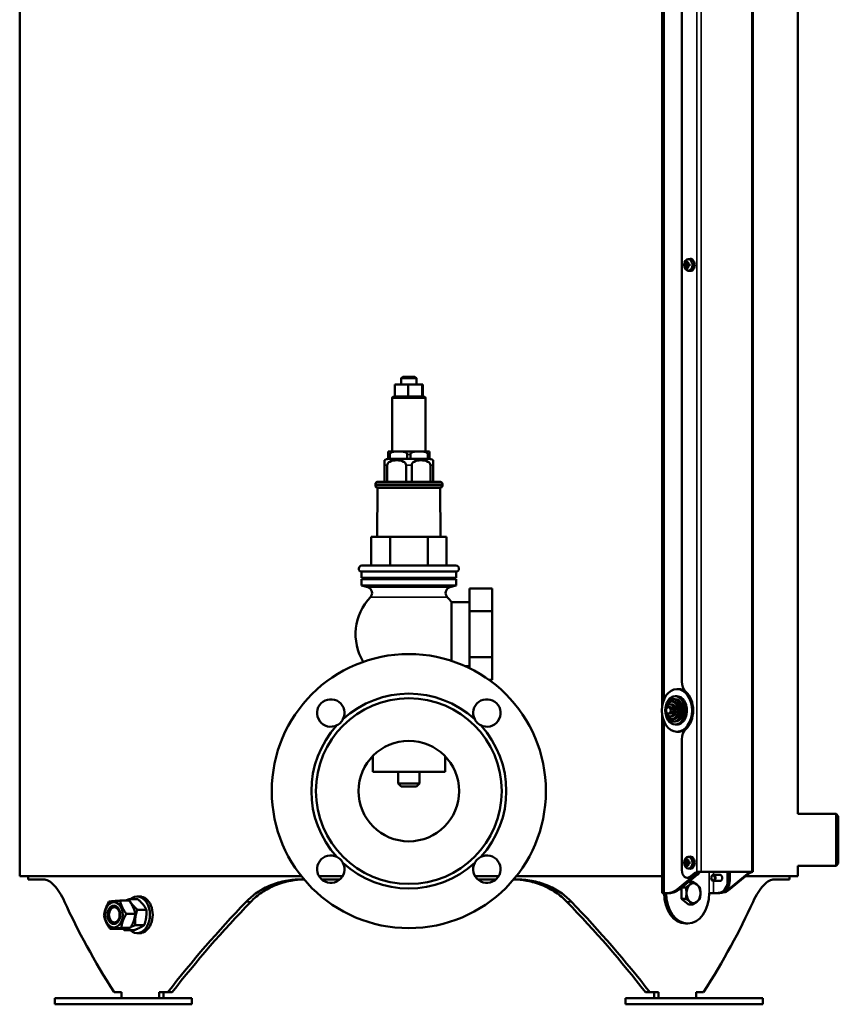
# Model space of a CAD drawing. Header units: millimetres. Extents: x -1845 to 7573, y -1484 to 1950.
# Tile 35 of 41: x 7036 to 7573, y -498 to 149. Entities that reach past the tile are written whole.
import ezdxf

# ---------------------------------------------------------------- set-up
doc = ezdxf.new("R2010")
doc.units = ezdxf.units.MM
doc.layers.add('Видимые тонкие (ГОСТ)', color=7, linetype='Continuous', lineweight=35)
doc.layers.add('Видимый контур (ГОСТ)', color=7, linetype='Continuous', lineweight=50)

msp = doc.modelspace()

# ---------------------------------------------------------------- linework, layer by layer
at = {"layer": 'Видимые тонкие (ГОСТ)'}
for p, q in [((7480.5, -410.99), (7480.5, 480.17)), ((7483.33, -410.79), (7483.33, 480.17)), ((7516.56, 480.17), (7516.56, -410.79)), ((7458.93, 471.17), (7458.93, -297.62)), ((7302.33, -99.78), (7280.39, -99.78)), ((7278.95, -136.75), (7277.86, -136.75)), ((7292.45, -136.75), (7290.27, -136.75)), ((7304.86, -136.75), (7303.77, -136.75)), ((7277.22, -143.75), (7275.36, -143.75)), ((7293.22, -143.75), (7289.5, -143.75)), ((7307.36, -143.75), (7305.5, -143.75)), ((7313.36, -156.25), (7269.36, -156.25)), ((7269.36, -157.21), (7313.36, -157.21)), ((7264.37, -223.93), (7318.35, -223.93)), ((7266.11, -230.54), (7316.61, -230.54)), ((7458.93, -312.04), (7458.93, -424.83)), ((7479.08, -412.13), (7478.38, -412.13)), ((7479.44, -412.7), (7480.85, -412.7)), ((7488.63, -410.84), (7488.63, -424.83)), ((7491.46, -410.84), (7491.46, -412.83)), ((7514.44, -412.13), (7513.73, -412.13)), ((7515.85, -410.99), (7515.85, -410.84)), ((7476.61, -414.15), (7475.9, -414.15)), ((7491.46, -416.83), (7491.46, -424.83)), ((7502.06, -416.59), (7500.65, -416.59)), ((7469.28, -422.15), (7467.87, -422.15)), ((7496.11, -424.44), (7497.52, -424.44)), ((7501, -423.1), (7500.3, -423.1)), ((7184.59, -430.47), (7187.59, -430.47)), ((7395.1, -430.47), (7398.11, -430.47))]:
    msp.add_line(p, q, dxfattribs=at)
at = {"layer": 'Видимый контур (ГОСТ)'}
for p, q in [((7035.85, -413.61), (7035.85, 583.39)), ((7517.15, -410.8), (7517.15, 480.17)), ((7546.85, -372.83), (7546.85, 480.17)), ((7470.6, -285.8), (7470.6, 472.17)), ((7457.76, -301.75), (7457.76, 471.17)), ((7472.76, -11.64), (7473.24, -11.64)), ((7473.51, -11.95), (7473.03, -11.95)), ((7473.03, -12.71), (7473.51, -12.71)), ((7473.51, -11.95), (7474.76, -11.95)), ((7474.76, -12.71), (7473.51, -12.71)), ((7474.52, -11.29), (7473.97, -11.29)), ((7474.59, -10.77), (7474.13, -10.39)), ((7474.6, -8.52), (7476.01, -8.34)), ((7474.76, -11.95), (7474.92, -11.87)), ((7474.76, -12.71), (7474.92, -12.79)), ((7474.88, -11.64), (7475.7, -11.64)), ((7475.69, -11.95), (7474.98, -11.95)), ((7474.98, -12.71), (7475.69, -12.71)), ((7475, -11.95), (7475, -12.71)), ((7473.24, -13.02), (7472.76, -13.02)), ((7473.97, -13.37), (7474.52, -13.37)), ((7474.13, -14.27), (7474.59, -13.89)), ((7474.6, -16.14), (7476.01, -16.31)), ((7475.7, -13.02), (7474.88, -13.02)), ((7287.39, -85.78), (7286.39, -86.78)), ((7296.33, -86.78), (7286.39, -86.78)), ((7286.39, -90.78), (7286.39, -86.78)), ((7287.39, -85.78), (7295.33, -85.78)), ((7295.33, -85.78), (7296.33, -86.78)), ((7296.33, -90.78), (7296.33, -86.78)), ((7282.18, -90.78), (7290.99, -90.78)), ((7282.18, -98.87), (7282.18, -90.78)), ((7290.99, -90.78), (7300.17, -90.78)), ((7290.99, -98.87), (7290.99, -90.78)), ((7300.17, -90.78), (7300.54, -90.78)), ((7300.17, -98.87), (7300.17, -90.78)), ((7300.54, -98.78), (7300.54, -90.78)), ((7280.39, -99.78), (7280.39, -134.75)), ((7281.39, -98.78), (7282.18, -98.78)), ((7282.94, -98.78), (7290.22, -98.78)), ((7291.78, -98.78), (7299.37, -98.78)), ((7300.2, -98.78), (7301.33, -98.78)), ((7302.33, -99.78), (7302.33, -134.75)), ((7277.86, -134.81), (7277.86, -136.75)), ((7278.36, -134.75), (7304.36, -134.75)), ((7304.86, -136.75), (7304.86, -134.81)), ((7275.36, -140.62), (7275.36, -143.75)), ((7277.86, -136.75), (7277.86, -139.75)), ((7277.86, -139.75), (7278.95, -139.75)), ((7278.95, -139.75), (7278.95, -136.75)), ((7284.61, -139.75), (7278.95, -139.75)), ((7290.27, -139.75), (7284.61, -139.75)), ((7290.27, -136.75), (7290.27, -139.75)), ((7290.27, -139.75), (7292.45, -139.75)), ((7292.45, -139.75), (7292.45, -136.75)), ((7298.11, -139.75), (7292.45, -139.75)), ((7303.77, -139.75), (7298.11, -139.75)), ((7303.77, -136.75), (7303.77, -139.75)), ((7303.77, -139.75), (7304.86, -139.75)), ((7304.86, -139.75), (7304.86, -136.75)), ((7307.36, -143.75), (7307.36, -140.62)), ((7275.36, -143.75), (7275.36, -154.75)), ((7277.22, -154.75), (7277.22, -143.75)), ((7289.5, -143.75), (7289.5, -154.75)), ((7293.22, -154.75), (7293.22, -143.75)), ((7305.5, -143.75), (7305.5, -154.75)), ((7307.36, -154.75), (7307.36, -143.75)), ((7270.86, -154.75), (7311.86, -154.75)), ((7269.36, -156.25), (7269.36, -157.21)), ((7270.86, -158.71), (7270.55, -190.78)), ((7311.86, -158.71), (7270.86, -158.71)), ((7311.86, -158.71), (7312.17, -190.78)), ((7313.36, -156.25), (7313.36, -157.21)), ((7266.53, -209.75), (7266.53, -190.78)), ((7266.53, -190.78), (7279.05, -190.78)), ((7279.05, -209.75), (7279.05, -190.78)), ((7279.05, -190.78), (7303.88, -190.78)), ((7303.88, -209.75), (7303.88, -190.78)), ((7303.88, -190.78), (7316.18, -190.78)), ((7316.18, -209.75), (7316.18, -190.78)), ((7260.47, -209.75), (7322.25, -209.75)), ((7260.36, -213.74), (7322.36, -213.74)), ((7260.36, -213.74), (7260.36, -217.74)), ((7260.36, -217.74), (7322.36, -217.74)), ((7260.36, -218.74), (7322.36, -218.74)), ((7260.36, -218.74), (7260.36, -222.74)), ((7261.86, -217.74), (7261.86, -218.74)), ((7320.86, -217.74), (7320.86, -218.74)), ((7322.36, -213.74), (7322.36, -217.74)), ((7322.36, -218.74), (7322.36, -222.74)), ((7260.36, -222.74), (7322.36, -222.74)), ((7264.37, -223.93), (7260.36, -222.74)), ((7318.35, -223.93), (7322.36, -222.74)), ((7331.13, -239.77), (7331.13, -224.76)), ((7331.13, -224.76), (7346.13, -224.76)), ((7346.13, -224.76), (7346.13, -239.77)), ((7319.36, -233.78), (7319.36, -272.3)), ((7319.36, -233.78), (7331.13, -233.78)), ((7331.13, -269.79), (7331.13, -239.77)), ((7331.13, -239.77), (7346.13, -239.77)), ((7346.13, -239.77), (7346.13, -269.79)), ((7331.13, -277.09), (7331.13, -269.79)), ((7331.13, -269.79), (7346.13, -269.79)), ((7346.13, -269.79), (7346.13, -284.8)), ((7328.34, -275.78), (7331.13, -275.78)), ((7343.96, -284.8), (7346.13, -284.8)), ((7468.83, -290.83), (7467.42, -290.83)), ((7467.42, -295.53), (7466.28, -295.53)), ((7462.89, -302.67), (7461.76, -302.67)), ((7464.02, -300.91), (7462.89, -300.91)), ((7465.15, -299.11), (7464.02, -299.11)), ((7466.28, -297.44), (7465.15, -297.44)), ((7457.76, -424.83), (7457.76, -307.91)), ((7462.89, -306.99), (7461.76, -306.99)), ((7464.02, -308.75), (7462.89, -308.75)), ((7465.15, -310.55), (7464.02, -310.55)), ((7466.28, -312.22), (7465.15, -312.22)), ((7467.42, -314.12), (7466.28, -314.12)), ((7468.83, -318.83), (7467.42, -318.83)), ((7470.6, -409.82), (7470.6, -323.86)), ((7267.61, -334.92), (7267.61, -345.28)), ((7315.11, -334.92), (7315.11, -345.28)), ((7267.61, -345.28), (7315.11, -345.28)), ((7284.36, -352.78), (7284.36, -345.28)), ((7298.36, -352.78), (7298.36, -345.28)), ((7284.36, -352.78), (7298.36, -352.78)), ((7286.36, -354.78), (7284.36, -352.78)), ((7296.36, -354.78), (7286.36, -354.78)), ((7296.36, -354.78), (7298.36, -352.78)), ((7546.85, -372.83), (7571.85, -372.83)), ((7571.85, -406.83), (7571.85, -372.83)), ((7573.35, -374.33), (7571.85, -372.83)), ((7573.35, -374.33), (7573.35, -405.33)), ((7472.76, -404.14), (7473.24, -404.14)), ((7473.24, -405.52), (7472.76, -405.52)), ((7473.51, -404.45), (7473.03, -404.45)), ((7473.03, -405.21), (7473.51, -405.21)), ((7473.51, -404.45), (7474.76, -404.45)), ((7474.76, -405.21), (7473.51, -405.21)), ((7474.52, -403.79), (7473.97, -403.79)), ((7473.97, -405.87), (7474.52, -405.87)), ((7474.59, -403.27), (7474.13, -402.89)), ((7474.13, -406.77), (7474.59, -406.39)), ((7474.6, -401.02), (7476.01, -400.84)), ((7474.76, -404.45), (7474.92, -404.37)), ((7474.76, -405.21), (7474.92, -405.29)), ((7474.88, -404.14), (7475.7, -404.14)), ((7475.7, -405.52), (7474.88, -405.52)), ((7475.69, -404.45), (7474.98, -404.45)), ((7474.98, -405.21), (7475.69, -405.21)), ((7475, -404.45), (7475, -405.21)), ((7546.85, -406.83), (7571.85, -406.83)), ((7546.85, -413.61), (7546.85, -406.83)), ((7573.35, -405.33), (7571.85, -406.83)), ((7035.85, -413.61), (7220.73, -413.61)), ((7041.35, -413.61), (7041.35, -415.83)), ((7232.31, -413.61), (7247.88, -413.61)), ((7334.84, -413.61), (7350.41, -413.61)), ((7361.99, -413.61), (7457.76, -413.61)), ((7467.87, -422.15), (7479.44, -412.7)), ((7480.85, -412.7), (7469.28, -422.15)), ((7474.6, -408.64), (7476.01, -408.81)), ((7475.9, -414.15), (7478.38, -412.13)), ((7479.08, -412.13), (7476.61, -414.15)), ((7515.85, -410.84), (7482.62, -410.84)), ((7483.33, -410.79), (7516.56, -410.79)), ((7495.7, -412.83), (7491.35, -412.83)), ((7500.3, -423.1), (7513.73, -412.13)), ((7500.65, -416.59), (7500.65, -410.84)), ((7514.44, -412.13), (7501, -423.1)), ((7502.06, -416.59), (7502.06, -410.84)), ((7512.62, -413.61), (7546.85, -413.61)), ((7541.35, -415.83), (7541.35, -413.61)), ((7051.51, -415.83), (7041.35, -415.83)), ((7222.54, -415.83), (7220.8, -415.83)), ((7246.06, -415.83), (7234.12, -415.83)), ((7348.59, -415.83), (7336.65, -415.83)), ((7361.89, -415.83), (7360.18, -415.83)), ((7474.84, -414.82), (7474.13, -414.82)), ((7475.19, -417.32), (7477.82, -417.32)), ((7495.7, -416.83), (7491.35, -416.83)), ((7541.35, -415.83), (7531.19, -415.83)), ((7457.76, -424.83), (7458.93, -424.83)), ((7460.8, -424.83), (7458.93, -424.83)), ((7460.35, -424.84), (7458.93, -424.84)), ((7458.94, -424.84), (7458.94, -424.83)), ((7460.35, -424.83), (7460.35, -424.84)), ((7460.35, -424.84), (7460.35, -424.84)), ((7460.8, -424.83), (7462.21, -424.83)), ((7470.32, -428.58), (7470.32, -421.31)), ((7470.6, -421.08), (7473.23, -421.08)), ((7488.62, -424.84), (7488.62, -424.83)), ((7488.62, -424.83), (7488.63, -424.83)), ((7488.63, -424.84), (7488.62, -424.84)), ((7491.46, -424.83), (7488.63, -424.83)), ((7493.33, -424.83), (7491.46, -424.83)), ((7493.33, -424.83), (7494.74, -424.83)), ((7101.78, -429.75), (7107.7, -429.75)), ((7107.58, -428.87), (7113.5, -428.87)), ((7112.92, -427.06), (7114.69, -427.06)), ((7114.69, -427.06), (7115.9, -427.06)), ((7470.32, -428.58), (7473.23, -428.58)), ((7474.91, -432.33), (7470.32, -428.58)), ((7474.91, -432.33), (7477.82, -432.33)), ((7105.84, -438.41), (7111.77, -438.41)), ((7113.1, -435.72), (7119.03, -435.72)), ((7111.66, -445.91), (7117.59, -445.91)), ((7474.49, -444.83), (7473.07, -444.83)), ((7095.23, -448.36), (7101.16, -448.36)), ((7102.56, -447.72), (7108.49, -447.72)), ((7104.7, -449.25), (7110.63, -449.25)), ((7112.92, -451.06), (7114.69, -451.06)), ((7114.69, -451.06), (7115.9, -451.06)), ((7097.78, -489.83), (7102.63, -489.83)), ((7102.63, -489.83), (7102.63, -493.81)), ((7127.38, -489.83), (7127.38, -493.81)), ((7127.38, -489.83), (7133.13, -489.83)), ((7130.21, -489.83), (7130.21, -493.81)), ((7135.98, -489.83), (7133.13, -489.83)), ((7449.56, -489.83), (7446.72, -489.83)), ((7449.56, -489.83), (7455.32, -489.83)), ((7452.48, -489.83), (7452.48, -493.81)), ((7455.32, -489.83), (7455.32, -493.81)), ((7480.06, -489.83), (7480.06, -493.81)), ((7480.06, -489.83), (7484.91, -489.83)), ((7148.98, -493.83), (7058.98, -493.83)), ((7058.98, -497.83), (7058.98, -493.83)), ((7127.38, -493.81), (7102.63, -493.81)), ((7127.38, -493.81), (7130.21, -493.81)), ((7148.98, -497.83), (7148.98, -493.83)), ((7523.72, -493.83), (7433.72, -493.83)), ((7433.72, -497.83), (7433.72, -493.83)), ((7452.48, -493.81), (7455.32, -493.81)), ((7480.06, -493.81), (7455.32, -493.81)), ((7523.72, -497.83), (7523.72, -493.83)), ((7148.98, -497.83), (7058.98, -497.83)), ((7523.72, -497.83), (7433.72, -497.83))]:
    msp.add_line(p, q, dxfattribs=at)
for radius in [90, 61, 33]:
    msp.add_circle((7291.36, -357.83), radius, dxfattribs=at)
for centre, radius, start, end in [((7281.39, -99.78), 1, 90, 180), ((7301.33, -99.78), 1, 0, 90), ((7278.36, -136.75), 2, 90, 104.47751), ((7304.36, -136.75), 2, 75.52249, 90), ((7277.86, -143.75), 4, 90, 128.68219), ((7304.86, -143.75), 4, 51.31781, 90), ((7270.86, -156.25), 1.5, 90, 180), ((7311.86, -156.25), 1.5, 0, 90), ((7270.86, -157.21), 1.5, 180, 270), ((7311.86, -157.21), 1.5, 270, 0), ((7260.47, -211.75), 2, 90, 266.86446), ((7322.25, -211.75), 2, 273.13554, 90), ((7263.23, -227.77), 4, 316.16349, 73.46808), ((7319.49, -227.77), 4, 106.53192, 223.83651), ((7291.36, -254.78), 35, 136.16349, 211.26981), ((7291.36, -254.78), 35, 36.8699, 43.83651), ((7291.36, -357.83), 64, 47.48829, 132.51171), ((7240.09, -306.56), 9, 332.98277, 297.01723), ((7342.62, -306.56), 9, 242.98277, 207.01723), ((7291.36, -357.83), 64, 137.48829, 222.51171), ((7291.36, -357.83), 64, 317.48829, 42.51171), ((7240.09, -409.09), 9, 62.98277, 27.01723), ((7342.62, -409.09), 9, 152.98277, 117.01723), ((7291.36, -357.83), 64, 227.48829, 312.51171)]:
    msp.add_arc(centre, radius, start, end, dxfattribs=at)
for centre, major_axis in [((7474.84, -12.33), (0, -3.83)), ((7467.42, -304.83), (0, 14)), ((7466.28, -304.83), (0, 9.29)), ((7465.15, -304.83), (0, 7.39)), ((7464.02, -304.83), (0, 5.72)), ((7462.89, -304.83), (0, 3.92)), ((7461.76, -304.83), (0, 2.16)), ((7474.84, -404.83), (0, -3.83)), ((7491.35, -414.83), (0, -2)), ((7491.1, -414.83), (0, -1.65)), ((7097.65, -439.06), (0, -8.3)), ((7097.65, -439.06), (0, 6)), ((7098.04, -439.06), (0, -5.05))]:
    msp.add_ellipse(centre, major_axis=major_axis, ratio=0.707107, dxfattribs=at)
for centre, major_axis, ratio, start_param, end_param in [((7478.86, -12.33), (0, -6.36), 0.965843, 4.603833, 4.820944), ((7477.88, -11.4), (-5.18, -3.66), 0.5, 5.275147, 5.380591), ((7478.03, -11.62), (4.97, 3.52), 0.5, 2.110719, 2.261833), ((7509.17, 32.42), (-34.68, -46.61), 0.180255, 6.078068, 6.078286), ((7478.03, -13.04), (-4.97, 3.52), 0.5, 0.87976, 1.030873), ((7478.05, -12.33), (0, -6.44), 0.707107, 4.383582, 4.531062), ((7478.1, -13.41), (-5.89, 2.4), 0.353357, 5.460814, 5.677925), ((7478.27, -12.33), (0, 6.16), 0.707107, 1.250993, 1.401055), ((7478.81, -12.33), (0, -6.16), 0.707107, 4.392586, 4.542647), ((7479.04, -11.62), (4.97, -3.52), 0.5, 4.021352, 4.172466), ((7510.18, -55.66), (-34.68, 46.61), 0.180255, 0.204899, 0.205117), ((7479.04, -13.04), (-4.97, -3.52), 0.5, 5.252312, 5.403426), ((7479.02, -12.33), (0, 6.44), 0.707107, 1.24199, 1.389469), ((7479.19, -11.4), (-5.18, 3.66), 0.5, 0.902595, 1.008038), ((7447.9, -57.08), (34.68, 46.61), 0.180255, 0.471526, 0.471744), ((7477.33, -12.33), (0, 6.36), 0.259129, 1.462241, 1.679352), ((7476.25, -12.33), (0, 4), 0.707107, 3.053992, 6.370786), ((7477.88, -13.25), (5.18, -3.66), 0.5, 4.044187, 4.149631), ((7478.05, -12.33), (0, -6.44), 0.707107, 4.893716, 5.041196), ((7478.1, -11.25), (5.89, 2.4), 0.353357, 3.746853, 3.963964), ((7478.27, -12.33), (0, 6.16), 0.707107, 1.740538, 1.890599), ((7446.89, 31), (34.68, -46.61), 0.180255, 5.811441, 5.811659), ((7478.81, -12.33), (0, -6.16), 0.707107, 4.882131, 5.032192), ((7479.19, -13.25), (5.18, 3.66), 0.5, 2.133554, 2.238998), ((7479.02, -12.33), (0, 6.44), 0.707107, 1.752124, 1.899603), ((7468.83, -304.83), (0, 14), 0.707107, 5.895728, 6.283185), ((7476.25, -285.8), (0, 8), 0.707107, 1.570796, 2.579056), ((7467.42, -304.83), (0, -9.29), 0.707107, 0, 3.141593), ((7467.77, -304.83), (0, -14.5), 0.707107, 0.562536, 2.579056), ((7462.89, -304.83), (0, -2.16), 0.707107, 0, 3.141593), ((7464.02, -304.83), (0, -3.92), 0.707107, 0, 3.141593), ((7465.15, -304.83), (0, -5.72), 0.707107, 0, 3.141593), ((7466.28, -304.83), (0, -7.39), 0.707107, 0, 3.141593), ((7468.83, -304.83), (0, -14), 0.707107, 0, 0.387458), ((7476.25, -323.86), (0, 8), 0.707107, 0.562536, 1.570796), ((7476.25, -404.83), (0, 4), 0.707107, 3.053992, 6.370786), ((7478.86, -404.83), (0, -6.36), 0.965843, 4.603833, 4.820944), ((7477.88, -403.9), (-5.18, -3.66), 0.5, 5.275147, 5.380591), ((7477.88, -405.75), (5.18, -3.66), 0.5, 4.044187, 4.149631), ((7478.03, -404.12), (4.97, 3.52), 0.5, 2.110719, 2.261833), ((7509.17, -360.08), (-34.68, -46.61), 0.180255, 6.078068, 6.078286), ((7478.03, -405.54), (-4.97, 3.52), 0.5, 0.87976, 1.030873), ((7478.05, -404.83), (0, -6.44), 0.707107, 4.383582, 4.531062), ((7478.05, -404.83), (0, -6.44), 0.707107, 4.893716, 5.041196), ((7478.1, -405.91), (-5.89, 2.4), 0.353357, 5.460814, 5.677925), ((7478.1, -403.75), (5.89, 2.4), 0.353357, 3.746853, 3.963964), ((7478.27, -404.83), (0, 6.16), 0.707107, 1.250993, 1.401055), ((7478.27, -404.83), (0, 6.16), 0.707107, 1.740538, 1.890599), ((7446.89, -361.5), (34.68, -46.61), 0.180255, 5.811441, 5.811659), ((7478.81, -404.83), (0, -6.16), 0.707107, 4.392586, 4.542647), ((7479.04, -404.12), (4.97, -3.52), 0.5, 4.021352, 4.172466), ((7510.18, -448.16), (-34.68, 46.61), 0.180255, 0.204899, 0.205117), ((7479.04, -405.54), (-4.97, -3.52), 0.5, 5.252312, 5.403426), ((7478.81, -404.83), (0, -6.16), 0.707107, 4.882131, 5.032192), ((7479.02, -404.83), (0, 6.44), 0.707107, 1.24199, 1.389469), ((7479.19, -403.9), (-5.18, 3.66), 0.5, 0.902595, 1.008038), ((7479.19, -405.75), (5.18, 3.66), 0.5, 2.133554, 2.238998), ((7479.02, -404.83), (0, 6.44), 0.707107, 1.752124, 1.899603), ((7447.9, -449.58), (34.68, 46.61), 0.180255, 0.471526, 0.471744), ((7477.33, -404.83), (0, 6.36), 0.259129, 1.462241, 1.679352), ((7474.13, -409.82), (0, -5), 0.707107, 4.712389, 6.806784), ((7481.91, -420.79), (0, 10), 0.707107, 0.201358, 0.523599), ((7482.62, -420.79), (0, 10), 0.707107, 0.201358, 0.523599), ((7476.61, -405.78), (0, -8), 0.707107, 0.523599, 0.839975), ((7478.02, -405.78), (0, 8), 0.707107, 3.665191, 4.026798), ((7495.7, -414.83), (0, 2), 0.707107, 3.141593, 6.283185), ((7517.27, -420.79), (0, 10), 0.707107, 0.201358, 0.523599), ((7517.97, -420.79), (0, 10), 0.707107, 0.201358, 0.523599), ((7478.23, -424.83), (0, -6.5), 0.707107, 3.665191, 4.712389), ((7474.84, -409.82), (0, -5), 0.707107, 0, 0.523599), ((7478.23, -424.83), (0, 6.5), 0.707107, 5.759587, 6.806784), ((7478.23, -424.83), (0, 6.5), 0.707107, 4.712389, 5.759587), ((7494.99, -416.59), (0, -8), 0.707107, 0.197871, 1.570796), ((7496.41, -416.59), (0, -8), 0.707107, 0.197871, 1.570796), ((7112.92, -439.06), (0, -12), 0.707107, 5.727087, 9.980876), ((7473.07, -424.83), (0, -20), 0.707107, 4.712889, 6.283185), ((7474.49, -424.83), (0, -20), 0.707107, 4.712889, 7.853482), ((7460.8, -404.83), (0, -20), 0.707107, 0, 0.523599), ((7462.21, -404.83), (0, -20), 0.707107, 0, 0.523599), ((7478.23, -424.83), (0, -6.5), 0.707107, 4.712389, 5.759587), ((7478.23, -424.83), (0, 6.5), 0.707107, 3.665191, 4.712389), ((7493.33, -404.83), (0, -20), 0.707107, 0, 0.197871), ((7494.74, -404.83), (0, -20), 0.707107, 0, 0.197871), ((7498.18, -416.17), (0, -8), 0.707107, 0.009644, 0.523599), ((7497.47, -416.17), (0, -8), 0.707107, 0.179163, 0.523599), ((7291.35, -514.83), (-230.97, 230.97), 0.414214, 0.833921, 1.07793), ((7114.69, -439.06), (0, -12), 0.707107, 0, 3.141593), ((7114.69, -439.06), (0, -12), 0.707107, 0, 3.141593), ((7291.35, -514.83), (-230.97, -230.97), 0.414214, 4.760912, 5.004921), ((7291.35, -514.83), (227.27, 227.27), 0.414214, 1.613485, 1.861694), ((7291.35, -514.83), (-227.27, 227.27), 0.414214, 4.421492, 4.669701), ((7291.35, -514.83), (-230.97, 230.97), 0.414214, 4.419857, 4.663866), ((7478.23, -424.83), (0, -6.5), 0.707107, 5.759587, 6.806784), ((7291.35, -514.83), (-230.97, -230.97), 0.414214, 2.063663, 2.307672), ((7104.9, -439.06), (0, -5.05), 0.707107, 4.430186, 4.994592)]:
    msp.add_ellipse(centre, major_axis=major_axis, ratio=ratio, start_param=start_param, end_param=end_param, dxfattribs=at)
for points, weights in [([(7473.03, -11.95), (7472.9, -11.8), (7472.76, -11.64)], [1, 1.00025945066, 1]), ([(7472.76, -13.02), (7472.9, -12.86), (7473.03, -12.71)], [1, 1.00025945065, 1]), ([(7473.51, -12.72), (7473.51, -12.71), (7473.51, -12.71)], [0.960465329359, 0.960447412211, 0.960429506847]), ([(7473.74, -10.25), (7473.94, -10.32), (7474.13, -10.39)], [1, 1.00025945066, 1]), ([(7473.97, -11.29), (7473.97, -11.29), (7473.97, -11.29)], [0.960465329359, 0.960447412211, 0.960429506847]), ([(7474.67, -10.39), (7474.69, -10.32), (7474.71, -10.25)], [1, 1.00025945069, 1]), ([(7474.97, -11.94), (7474.98, -11.94), (7474.98, -11.95)], [0.960465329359, 0.960447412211, 0.960429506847]), ([(7474.13, -14.27), (7473.94, -14.34), (7473.74, -14.41)], [1, 1.00025945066, 1]), ([(7474.52, -13.37), (7474.52, -13.37), (7474.52, -13.37)], [0.960465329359, 0.960447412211, 0.960429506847]), ([(7474.71, -14.41), (7474.69, -14.34), (7474.67, -14.27)], [1, 1.00025945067, 1]), ([(7473.03, -404.45), (7472.9, -404.3), (7472.76, -404.14)], [1, 1.00025945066, 1]), ([(7472.76, -405.52), (7472.9, -405.36), (7473.03, -405.21)], [1, 1.00025945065, 1]), ([(7473.51, -405.22), (7473.51, -405.21), (7473.51, -405.21)], [0.960465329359, 0.960447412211, 0.960429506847]), ([(7473.74, -402.75), (7473.94, -402.82), (7474.13, -402.89)], [1, 1.00025945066, 1]), ([(7474.13, -406.77), (7473.94, -406.84), (7473.74, -406.91)], [1, 1.00025945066, 1]), ([(7473.97, -403.79), (7473.97, -403.79), (7473.97, -403.79)], [0.960465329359, 0.960447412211, 0.960429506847]), ([(7474.52, -405.87), (7474.52, -405.87), (7474.52, -405.87)], [0.960465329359, 0.960447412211, 0.960429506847]), ([(7474.67, -402.89), (7474.69, -402.82), (7474.71, -402.75)], [1, 1.00025945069, 1]), ([(7474.71, -406.91), (7474.69, -406.84), (7474.67, -406.77)], [1, 1.00025945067, 1]), ([(7474.97, -404.44), (7474.98, -404.44), (7474.98, -404.45)], [0.960465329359, 0.960447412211, 0.960429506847]), ([(7473.23, -421.08), (7474.87, -420.07), (7475.94, -419.2)], [1, 1.0379548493, 1]), ([(7475.94, -419.2), (7477, -418.33), (7477.82, -417.32)], [1, 1.0379548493, 1]), ([(7477.82, -417.32), (7479.47, -418.33), (7480.53, -419.2)], [1, 1.0379548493, 1]), ([(7480.53, -419.2), (7481.6, -420.07), (7482.42, -421.08)], [1, 1.0379548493, 1]), ([(7473.64, -424.83), (7473.64, -423.09), (7473.23, -421.08)], [1, 1.0379548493, 1]), ([(7473.23, -428.58), (7473.64, -426.57), (7473.64, -424.83)], [1, 1.0379548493, 1]), ([(7482.42, -421.08), (7482.83, -423.09), (7482.83, -424.83)], [1, 1.0379548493, 1]), ([(7482.83, -424.83), (7482.83, -426.57), (7482.42, -428.58)], [1, 1.0379548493, 1]), ([(7091.17, -439.7), (7091.74, -435.05), (7094.44, -430.4)], [1, 1.15470053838, 1]), ([(7094.44, -430.4), (7097.05, -430.07), (7101.78, -429.75)], [1, 1.15470053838, 1]), ([(7101.78, -429.75), (7102.75, -434.08), (7105.84, -438.41)], [1, 1.15470053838, 1]), ([(7105.29, -429.75), (7106.3, -429.33), (7107.58, -428.87)], [1.05836693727, 1.03903100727, 1]), ([(7107.58, -428.87), (7109.28, -432.29), (7113.1, -435.72)], [1, 1.15470053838, 1]), ([(7111.77, -438.41), (7110.8, -434.08), (7107.7, -429.75)], [1, 1.15470053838, 1]), ([(7119.03, -435.72), (7117.33, -432.29), (7113.5, -428.87)], [1, 1.15470053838, 1]), ([(7475.94, -430.46), (7474.87, -429.59), (7473.23, -428.58)], [1, 1.0379548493, 1]), ([(7477.82, -432.33), (7477, -431.33), (7475.94, -430.46)], [1, 1.0379548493, 1]), ([(7480.53, -430.46), (7479.47, -431.33), (7477.82, -432.33)], [1, 1.0379548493, 1]), ([(7482.42, -428.58), (7481.6, -429.59), (7480.53, -430.46)], [1, 1.0379548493, 1]), ([(7105.84, -438.41), (7103.14, -443.07), (7102.56, -447.72)], [1, 1.15470053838, 1]), ([(7108.49, -447.72), (7111.19, -443.07), (7111.77, -438.41)], [1, 1.15470053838, 1]), ([(7113.1, -435.72), (7111.32, -440.82), (7111.66, -445.91)], [1, 1.15470053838, 1]), ([(7117.59, -445.91), (7119.37, -440.82), (7119.03, -435.72)], [1, 1.15470053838, 1]), ([(7095.23, -448.36), (7092.14, -444.03), (7091.17, -439.7)], [1, 1.15470053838, 1]), ([(7111.66, -445.91), (7110.09, -446.49), (7108.9, -447)], [1, 1.04863624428, 1.06669102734]), ([(7110.63, -449.25), (7115.17, -447.58), (7117.59, -445.91)], [1, 1.15470053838, 1]), ([(7102.56, -447.72), (7097.84, -448.04), (7095.23, -448.36)], [1, 1.15470053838, 1]), ([(7101.16, -448.36), (7105.89, -448.04), (7108.49, -447.72)], [1, 1.15470053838, 1]), ([(7104.7, -449.25), (7104.09, -448.7), (7103.56, -448.19)], [1, 1.02190852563, 1.03761172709]), ([(7106.99, -447.89), (7105.76, -448.52), (7104.7, -449.25)], [1.07432745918, 1.06205925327, 1])]:
    msp.add_rational_spline(points, weights, degree=2, dxfattribs=at)
for points in [[(7473.24, -11.64), (7473.33, -11.74), (7473.42, -11.84), (7473.51, -11.94)], [(7473.24, -13.02), (7473.33, -12.92), (7473.42, -12.82), (7473.51, -12.72)], [(7473.57, -11.17), (7473.7, -11.21), (7473.84, -11.25), (7473.97, -11.29)], [(7474.54, -11.17), (7474.53, -11.21), (7474.52, -11.25), (7474.52, -11.29)], [(7474.88, -11.64), (7474.91, -11.74), (7474.94, -11.84), (7474.97, -11.94)], [(7474.88, -13.02), (7474.91, -12.92), (7474.94, -12.82), (7474.97, -12.72)], [(7473.57, -13.49), (7473.7, -13.45), (7473.84, -13.41), (7473.97, -13.37)], [(7474.54, -13.49), (7474.53, -13.45), (7474.52, -13.41), (7474.52, -13.37)], [(7282.18, -98.87), (7282.42, -98.8), (7282.7, -98.78), (7282.94, -98.78)], [(7290.22, -98.78), (7290.46, -98.78), (7290.74, -98.81), (7290.99, -98.87)], [(7290.99, -98.87), (7291.24, -98.8), (7291.53, -98.78), (7291.78, -98.78)], [(7299.37, -98.78), (7299.62, -98.78), (7299.91, -98.81), (7300.17, -98.87)], [(7300.17, -98.87), (7300.18, -98.8), (7300.19, -98.78), (7300.2, -98.78)], [(7473.24, -404.14), (7473.33, -404.24), (7473.42, -404.34), (7473.51, -404.44)], [(7473.24, -405.52), (7473.33, -405.42), (7473.42, -405.32), (7473.51, -405.22)], [(7473.57, -403.67), (7473.7, -403.71), (7473.84, -403.75), (7473.97, -403.79)], [(7473.57, -405.99), (7473.7, -405.95), (7473.84, -405.91), (7473.97, -405.87)], [(7474.54, -403.67), (7474.53, -403.71), (7474.52, -403.75), (7474.52, -403.79)], [(7474.54, -405.99), (7474.53, -405.95), (7474.52, -405.91), (7474.52, -405.87)], [(7474.88, -404.14), (7474.91, -404.24), (7474.94, -404.34), (7474.97, -404.44)], [(7474.88, -405.52), (7474.91, -405.42), (7474.94, -405.32), (7474.97, -405.22)]]:
    msp.add_open_spline(points, degree=3, dxfattribs=at)
for points, knots in [([(7278.95, -136.75), (7278.95, -136.6), (7278.99, -136.43), (7279.13, -136.13), (7279.27, -135.95), (7279.65, -135.6), (7279.99, -135.43), (7280.93, -135.06), (7281.67, -134.95), (7283.17, -134.82), (7283.92, -134.81), (7285.3, -134.81), (7286.05, -134.82), (7287.55, -134.95), (7288.29, -135.06), (7289.23, -135.43), (7289.56, -135.6), (7289.95, -135.95), (7290.09, -136.13), (7290.23, -136.43), (7290.27, -136.6), (7290.27, -136.75)], [0.687449, 0.687449, 0.687449, 0.687449, 0.730926, 0.730926, 0.792009, 0.792009, 0.898366, 0.898366, 1.136632, 1.136632, 1.374898, 1.374898, 1.613164, 1.613164, 1.85143, 1.85143, 1.957786, 1.957786, 2.018869, 2.018869, 2.062347, 2.062347, 2.062347, 2.062347]), ([(7292.45, -136.75), (7292.45, -136.6), (7292.49, -136.43), (7292.63, -136.13), (7292.77, -135.95), (7293.15, -135.6), (7293.49, -135.43), (7294.43, -135.06), (7295.17, -134.95), (7296.67, -134.82), (7297.42, -134.81), (7298.8, -134.81), (7299.55, -134.82), (7301.05, -134.95), (7301.79, -135.06), (7302.73, -135.43), (7303.06, -135.6), (7303.45, -135.95), (7303.59, -136.13), (7303.73, -136.43), (7303.77, -136.6), (7303.77, -136.75)], [0.687449, 0.687449, 0.687449, 0.687449, 0.730926, 0.730926, 0.792009, 0.792009, 0.898366, 0.898366, 1.136632, 1.136632, 1.374898, 1.374898, 1.613164, 1.613164, 1.85143, 1.85143, 1.957786, 1.957786, 2.018869, 2.018869, 2.062347, 2.062347, 2.062347, 2.062347]), ([(7277.22, -143.75), (7277.22, -143.53), (7277.27, -143.27), (7277.44, -142.81), (7277.62, -142.53), (7278.07, -142.01), (7278.47, -141.73), (7280.15, -140.82), (7281.9, -140.62), (7284.82, -140.62), (7286.57, -140.82), (7288.24, -141.73), (7288.64, -142.01), (7289.1, -142.53), (7289.27, -142.81), (7289.45, -143.27), (7289.5, -143.53), (7289.5, -143.75)], [0.793375, 0.793375, 0.793375, 0.793375, 0.859577, 0.859577, 0.944459, 0.944459, 1.080669, 1.080669, 1.586751, 1.586751, 2.092833, 2.092833, 2.229043, 2.229043, 2.313924, 2.313924, 2.380126, 2.380126, 2.380126, 2.380126]), ([(7293.22, -143.75), (7293.22, -143.53), (7293.27, -143.27), (7293.44, -142.81), (7293.62, -142.53), (7294.07, -142.01), (7294.47, -141.73), (7296.15, -140.82), (7297.9, -140.62), (7300.82, -140.62), (7302.57, -140.82), (7304.24, -141.73), (7304.64, -142.01), (7305.1, -142.53), (7305.27, -142.81), (7305.45, -143.27), (7305.5, -143.53), (7305.5, -143.75)], [0.793375, 0.793375, 0.793375, 0.793375, 0.859577, 0.859577, 0.944459, 0.944459, 1.080669, 1.080669, 1.586751, 1.586751, 2.092833, 2.092833, 2.229043, 2.229043, 2.313924, 2.313924, 2.380126, 2.380126, 2.380126, 2.380126]), ([(7248.11, -310.65), (7247.69, -311.48), (7247.12, -312.27), (7245.8, -313.59), (7245.01, -314.16), (7244.18, -314.58)], [1.5175772, 1.5175772, 1.5175772, 1.5175772, 1.7978512, 1.7978512, 2.0781252, 2.0781252, 2.0781252, 2.0781252]), ([(7338.54, -314.58), (7337.71, -314.16), (7336.92, -313.59), (7335.6, -312.27), (7335.03, -311.48), (7334.61, -310.65)], [1.5175772, 1.5175772, 1.5175772, 1.5175772, 1.7978512, 1.7978512, 2.0781252, 2.0781252, 2.0781252, 2.0781252]), ([(7244.18, -401.08), (7245.01, -401.5), (7245.8, -402.07), (7247.12, -403.39), (7247.69, -404.18), (7248.11, -405.01)], [1.5175772, 1.5175772, 1.5175772, 1.5175772, 1.7978512, 1.7978512, 2.0781252, 2.0781252, 2.0781252, 2.0781252]), ([(7334.61, -405.01), (7335.03, -404.18), (7335.6, -403.39), (7336.92, -402.07), (7337.71, -401.5), (7338.54, -401.08)], [1.5169891, 1.5169891, 1.5169891, 1.5169891, 1.7972632, 1.7972632, 2.0775372, 2.0775372, 2.0775372, 2.0775372]), ([(7480.5, -410.99), (7480.67, -410.94), (7480.9, -410.9), (7481.39, -410.83), (7481.66, -410.82), (7482.16, -410.79), (7482.43, -410.79), (7482.92, -410.79), (7483.15, -410.79), (7483.33, -410.79)], [-0.3026789, -0.3026789, -0.3026789, -0.3026789, -0.226697, -0.226697, -0.150715, -0.150715, -0.0753575, -0.0753575, 0, 0, 0, 0]), ([(7482.62, -410.84), (7482.53, -410.84), (7482.42, -410.84), (7482.17, -410.85), (7482.04, -410.86), (7481.79, -410.88), (7481.65, -410.9), (7481.41, -410.94), (7481.29, -410.96), (7481.2, -410.99)], [0, 0, 0, 0, 0.0376261, 0.0376261, 0.0752522, 0.0752522, 0.1134604, 0.1134604, 0.1516686, 0.1516686, 0.1516686, 0.1516686]), ([(7515.85, -410.99), (7515.94, -410.96), (7516.02, -410.94), (7516.12, -410.9), (7516.15, -410.88), (7516.15, -410.86), (7516.12, -410.85), (7516.02, -410.84), (7515.94, -410.84), (7515.85, -410.84)], [0.1530596, 0.1530596, 0.1530596, 0.1530596, 0.1912678, 0.1912678, 0.229476, 0.229476, 0.2671022, 0.2671022, 0.3047283, 0.3047283, 0.3047283, 0.3047283]), ([(7516.56, -410.79), (7516.74, -410.79), (7516.89, -410.79), (7517.1, -410.79), (7517.15, -410.79), (7517.15, -410.82), (7517.09, -410.83), (7516.89, -410.9), (7516.74, -410.94), (7516.56, -410.99)], [0.6110862, 0.6110862, 0.6110862, 0.6110862, 0.6864437, 0.6864437, 0.7618013, 0.7618013, 0.8377832, 0.8377832, 0.9137651, 0.9137651, 0.9137651, 0.9137651]), ([(7051.51, -415.83), (7052.48, -415.83), (7053.56, -416.11), (7055.87, -417.34), (7057.1, -418.29), (7059.59, -420.88), (7060.85, -422.51), (7063.2, -426.22), (7064.29, -428.26), (7065.29, -430.47)], [8.39373, 8.39373, 8.39373, 8.39373, 9.429698, 9.429698, 10.465666, 10.465666, 11.501634, 11.501634, 12.464567, 12.464567, 12.464567, 12.464567]), ([(7184.59, -430.47), (7186.71, -428.26), (7189.1, -426.22), (7194.5, -422.51), (7197.55, -420.88), (7203.94, -418.29), (7207.3, -417.34), (7214.07, -416.11), (7217.49, -415.83), (7220.8, -415.83)], [3.810265, 3.810265, 3.810265, 3.810265, 4.773198, 4.773198, 5.809166, 5.809166, 6.845134, 6.845134, 7.881102, 7.881102, 7.881102, 7.881102]), ([(7222.56, -415.85), (7219.69, -415.92), (7216.76, -416.2), (7210.44, -417.34), (7207.07, -418.29), (7200.63, -420.88), (7197.56, -422.51), (7192.12, -426.23), (7189.73, -428.26), (7187.59, -430.47)], [24.917302, 24.917302, 24.917302, 24.917302, 25.804085, 25.804085, 26.843666, 26.843666, 27.883246, 27.883246, 28.847106, 28.847106, 28.847106, 28.847106]), ([(7395.1, -430.47), (7392.97, -428.26), (7390.57, -426.23), (7385.14, -422.51), (7382.07, -420.88), (7375.63, -418.29), (7372.25, -417.34), (7365.94, -416.2), (7363.02, -415.92), (7360.16, -415.85)], [3.811825, 3.811825, 3.811825, 3.811825, 4.775685, 4.775685, 5.815265, 5.815265, 6.854846, 6.854846, 7.739077, 7.739077, 7.739077, 7.739077]), ([(7361.89, -415.83), (7365.2, -415.83), (7368.62, -416.11), (7375.4, -417.34), (7378.75, -418.29), (7385.15, -420.88), (7388.19, -422.51), (7393.6, -426.22), (7395.99, -428.26), (7398.11, -430.47)], [24.668562, 24.668562, 24.668562, 24.668562, 25.70453, 25.70453, 26.740498, 26.740498, 27.776466, 27.776466, 28.739399, 28.739399, 28.739399, 28.739399]), ([(7517.4, -430.47), (7518.41, -428.26), (7519.5, -426.22), (7521.85, -422.51), (7523.11, -420.88), (7525.6, -418.29), (7526.82, -417.34), (7529.13, -416.11), (7530.21, -415.83), (7531.19, -415.83)], [20.085097, 20.085097, 20.085097, 20.085097, 21.04803, 21.04803, 22.083999, 22.083999, 23.119967, 23.119967, 24.155935, 24.155935, 24.155935, 24.155935])]:
    msp.add_open_spline(points, degree=3, knots=knots, dxfattribs=at)

doc.saveas('drawing.dxf')
